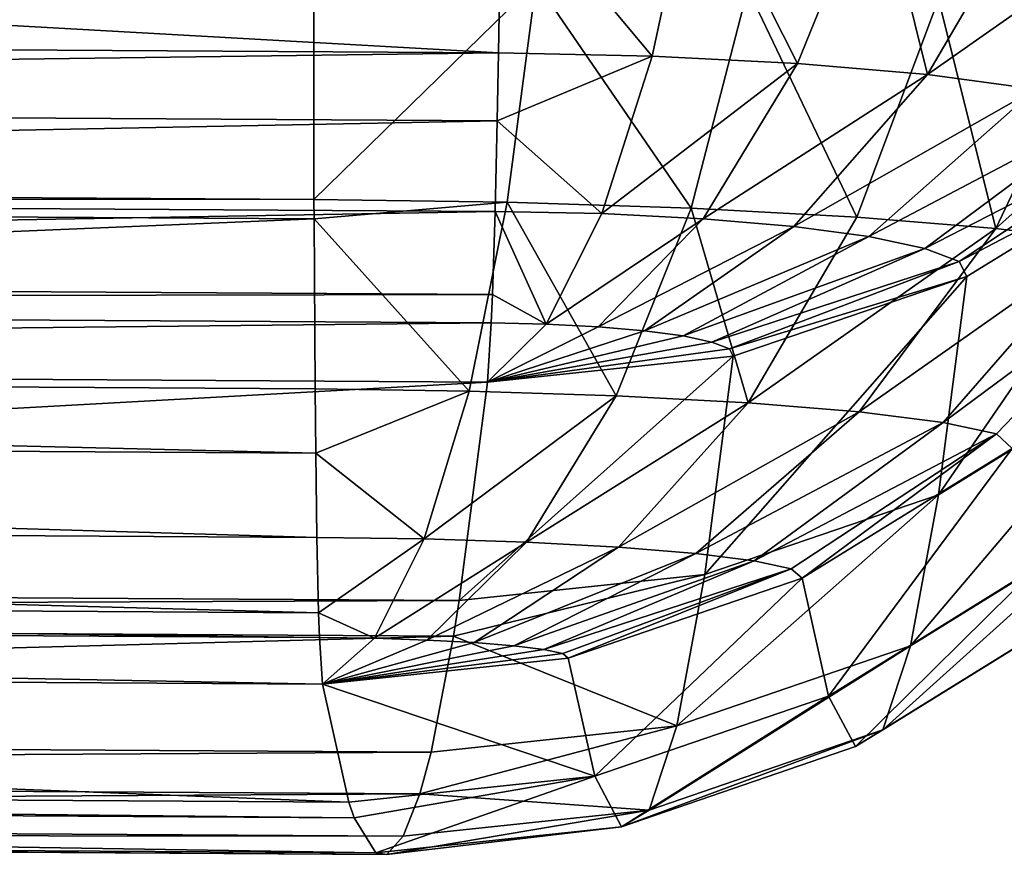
# Model space of a CAD drawing. Header units: millimetres. Extents: x 0 to 281, y 0 to 118.
# Tile 29 of 54: x 169.73 to 174.2, y 82.49 to 86.27. Entities that reach past the tile are written whole.
import ezdxf

# ---------------------------------------------------------------- set-up
doc = ezdxf.new("R2010")
doc.units = ezdxf.units.MM
doc.header["$LTSCALE"] = 25.4
doc.layers.get('0').update_dxf_attribs({"true_color": 0xff5454})

# ---------------------------------------------------------------- blocks, each defined once
blk = doc.blocks.new('WHEEL-LUX-I-8430.STL')
at = {"color": 18, "true_color": 0x000000}
mesh = blk.add_polyface(dxfattribs=at)
corners = [(-20.7328, 217.5122, -556.8831), (-36.7175, 218.4117, -556.0354), (-36.731, 217.6091, -556.6639), (-20.7193, 218.3148, -556.2546)]
mesh.append_faces([[corners[k] for k in face] for face in [(0, 1, 2), (1, 0, 3)]], dxfattribs={"vtx0": -1, "color": 18})
mesh = blk.add_polyface(dxfattribs=at)
corners = [(-19.8459, 218.3885, -556.3079), (-20.7193, 218.3148, -556.2546), (-20.0368, 217.498, -556.9706)]
mesh.append_faces([[corners[k] for k in face] for face in [(0, 1, 2)]], dxfattribs={"color": 18})
mesh = blk.add_polyface(dxfattribs=at)
corners = [(-19.378, 217.4646, -557.2095), (-19.8459, 218.3885, -556.3079), (-20.0368, 217.498, -556.9706), (-19.0204, 218.3467, -556.6072)]
mesh.append_faces([[corners[k] for k in face] for face in [(0, 1, 2), (1, 0, 3)]], dxfattribs={"vtx0": -1, "color": 18})
mesh = blk.add_polyface(dxfattribs=at)
corners = [(-18.7893, 217.4137, -557.5878), (-19.0204, 218.3467, -556.6072), (-19.378, 217.4646, -557.2095), (-18.2828, 218.283, -557.0814)]
mesh.append_faces([[corners[k] for k in face] for face in [(0, 1, 2), (1, 0, 3)]], dxfattribs={"vtx0": -1, "color": 18})
mesh = blk.add_polyface(dxfattribs=at)
corners = [(-20.0368, 217.498, -556.9706), (-20.7193, 218.3148, -556.2546), (-20.7328, 217.5122, -556.8831)]
mesh.append_faces([[corners[k] for k in face] for face in [(0, 1, 2)]], dxfattribs={"color": 18})
mesh = blk.add_polyface(dxfattribs=at)
corners = [(-17.6702, 218.2005, -557.7064), (-18.7893, 217.4137, -557.5878), (-18.3004, 217.3479, -558.0867), (-18.2828, 218.283, -557.0814)]
mesh.append_faces([[corners[k] for k in face] for face in [(0, 1, 2), (1, 0, 3)]], dxfattribs={"vtx0": -1, "color": 18})
mesh = blk.add_polyface(dxfattribs=at)
corners = [(-21.57, 217.8481, -618.1311), (-37.5672, 216.9453, -617.3931), (-37.5682, 217.945, -617.9119), (-21.569, 216.8483, -617.6123)]
mesh.append_faces([[corners[k] for k in face] for face in [(0, 1, 2), (1, 0, 3)]], dxfattribs={"vtx0": -1, "color": 18})
mesh = blk.add_polyface(dxfattribs=at)
corners = [(-20.563, 217.8333, -618.0319), (-21.569, 216.8483, -617.6123), (-21.57, 217.8481, -618.1311), (-20.6942, 216.8355, -617.5261)]
mesh.append_faces([[corners[k] for k in face] for face in [(0, 1, 2), (1, 0, 3)]], dxfattribs={"vtx0": -1, "color": 18})
mesh = blk.add_polyface(dxfattribs=at)
corners = [(-20.563, 217.8333, -618.0319), (-19.8606, 216.8084, -617.248), (-20.6942, 216.8355, -617.5261), (-19.6034, 217.8021, -617.7118)]
mesh.append_faces([[corners[k] for k in face] for face in [(0, 1, 2), (1, 0, 3)]], dxfattribs={"vtx0": -1, "color": 18})
mesh = blk.add_polyface(dxfattribs=at)
corners = [(-19.6034, 217.8021, -617.7118), (-19.1102, 216.7682, -616.7919), (-19.8606, 216.8084, -617.248), (-18.7395, 217.7558, -617.1867)]
mesh.append_faces([[corners[k] for k in face] for face in [(0, 1, 2), (1, 0, 3)]], dxfattribs={"vtx0": -1, "color": 18})
mesh = blk.add_polyface(dxfattribs=at)
corners = [(-18.7395, 217.7558, -617.1867), (-18.4804, 216.7171, -616.1807), (-19.1102, 216.7682, -616.7919), (-18.0146, 217.697, -616.483)]
mesh.append_faces([[corners[k] for k in face] for face in [(0, 1, 2), (1, 0, 3)]], dxfattribs={"vtx0": -1, "color": 18})
mesh = blk.add_polyface(dxfattribs=at)
corners = [(-18.4804, 216.7171, -616.1807), (-17.4649, 217.6284, -615.6361), (-18.0029, 216.6575, -615.4449), (-18.0146, 217.697, -616.483)]
mesh.append_faces([[corners[k] for k in face] for face in [(0, 1, 2), (1, 0, 3)]], dxfattribs={"vtx0": -1, "color": 18})
mesh = blk.add_polyface(dxfattribs=at)
corners = [(-20.7328, 217.5122, -556.8831), (-36.7373, 217.3009, -556.9885), (-20.7391, 217.2039, -557.2078), (-36.731, 217.6091, -556.6639)]
mesh.append_faces([[corners[k] for k in face] for face in [(0, 1, 2), (1, 0, 3)]], dxfattribs={"vtx0": -1, "color": 18})
mesh = blk.add_polyface(dxfattribs=at)
corners = [(-20.7328, 217.5122, -556.8831), (-20.7391, 217.2039, -557.2078), (-20.0368, 217.498, -556.9706)]
mesh.append_faces([[corners[k] for k in face] for face in [(0, 1, 2)]], dxfattribs={"color": 18})
mesh = blk.add_polyface(dxfattribs=at)
corners = [(-20.0368, 217.498, -556.9706), (-20.7391, 217.2039, -557.2078), (-20.2644, 216.7842, -557.8115)]
mesh.append_faces([[corners[k] for k in face] for face in [(0, 1, 2)]], dxfattribs={"color": 18})
mesh = blk.add_polyface(dxfattribs=at)
corners = [(-19.378, 217.4646, -557.2095), (-20.2644, 216.7842, -557.8115), (-19.8057, 216.7609, -557.9779), (-20.0368, 217.498, -556.9706)]
mesh.append_faces([[corners[k] for k in face] for face in [(0, 1, 2), (1, 0, 3)]], dxfattribs={"vtx0": -1, "color": 18})
mesh = blk.add_polyface(dxfattribs=at)
corners = [(-18.7893, 217.4137, -557.5878), (-19.8057, 216.7609, -557.9779), (-19.3959, 216.7255, -558.2413), (-19.378, 217.4646, -557.2095)]
mesh.append_faces([[corners[k] for k in face] for face in [(0, 1, 2), (1, 0, 3)]], dxfattribs={"vtx0": -1, "color": 18})
mesh = blk.add_polyface(dxfattribs=at)
corners = [(-18.3004, 217.3479, -558.0867), (-19.3959, 216.7255, -558.2413), (-19.0554, 216.6797, -558.5887), (-18.7893, 217.4137, -557.5878)]
mesh.append_faces([[corners[k] for k in face] for face in [(0, 1, 2), (1, 0, 3)]], dxfattribs={"vtx0": -1, "color": 18})
mesh = blk.add_polyface(dxfattribs=at)
corners = [(-17.9357, 217.2704, -558.681), (-19.0554, 216.6797, -558.5887), (-18.8015, 216.6257, -559.0025), (-18.3004, 217.3479, -558.0867)]
mesh.append_faces([[corners[k] for k in face] for face in [(0, 1, 2), (1, 0, 3)]], dxfattribs={"vtx0": -1, "color": 18})
mesh = blk.add_polyface(dxfattribs=at)
corners = [(-20.7391, 217.2039, -557.2078), (-36.7472, 216.891, -557.5314), (-20.749, 216.794, -557.7506), (-36.7373, 217.3009, -556.9885)]
mesh.append_faces([[corners[k] for k in face] for face in [(0, 1, 2), (1, 0, 3)]], dxfattribs={"vtx0": -1, "color": 18})
mesh = blk.add_polyface(dxfattribs=at)
corners = [(-17.7135, 217.1851, -559.3411), (-18.8015, 216.6257, -559.0025), (-18.6468, 216.5663, -559.462), (-17.9357, 217.2704, -558.681)]
mesh.append_faces([[corners[k] for k in face] for face in [(0, 1, 2), (1, 0, 3)]], dxfattribs={"vtx0": -1, "color": 18})
mesh = blk.add_polyface(dxfattribs=at)
corners = [(-20.7391, 217.2039, -557.2078), (-20.749, 216.794, -557.7506), (-20.2644, 216.7842, -557.8115)]
mesh.append_faces([[corners[k] for k in face] for face in [(0, 1, 2)]], dxfattribs={"color": 18})
mesh = blk.add_polyface(dxfattribs=at)
corners = [(-17.7135, 217.1851, -559.3411), (-18.6468, 216.5663, -559.462), (-17.6607, 217.0839, -560.0319)]
mesh.append_faces([[corners[k] for k in face] for face in [(0, 1, 2)]], dxfattribs={"color": 18})
mesh = blk.add_polyface(dxfattribs=at)
corners = [(-17.6607, 217.0839, -560.0319), (-18.7398, 215.51, -568.8887), (-17.789, 216.0974, -568.9572), (-18.6112, 216.4987, -559.9434)]
mesh.append_faces([[corners[k] for k in face] for face in [(0, 1, 2), (1, 0, 3)]], dxfattribs={"vtx0": -1, "color": 18})
mesh = blk.add_polyface(dxfattribs=at)
corners = [(-18.6468, 216.5663, -559.462), (-18.6112, 216.4987, -559.9434), (-17.6607, 217.0839, -560.0319)]
mesh.append_faces([[corners[k] for k in face] for face in [(0, 1, 2)]], dxfattribs={"color": 18})
mesh = blk.add_polyface(dxfattribs=at)
corners = [(-21.569, 216.8483, -617.6123), (-37.5669, 216.8567, -617.3322), (-37.5672, 216.9453, -617.3931), (-21.5687, 216.7598, -617.5514)]
mesh.append_faces([[corners[k] for k in face] for face in [(0, 1, 2), (1, 0, 3)]], dxfattribs={"vtx0": -1, "color": 18})
mesh = blk.add_polyface(dxfattribs=at)
corners = [(-20.749, 216.794, -557.7506), (-36.759, 216.5137, -558.2225), (-20.7608, 216.4167, -558.4418), (-36.7472, 216.891, -557.5314)]
mesh.append_faces([[corners[k] for k in face] for face in [(0, 1, 2), (1, 0, 3)]], dxfattribs={"vtx0": -1, "color": 18})
mesh = blk.add_polyface(dxfattribs=at)
corners = [(-21.5687, 216.7598, -617.5514), (-37.5624, 216.087, -616.6637), (-37.5669, 216.8567, -617.3322), (-21.5642, 215.9901, -616.8829)]
mesh.append_faces([[corners[k] for k in face] for face in [(0, 1, 2), (1, 0, 3)]], dxfattribs={"vtx0": -1, "color": 18})
mesh = blk.add_polyface(dxfattribs=at)
corners = [(-20.6942, 216.8355, -617.5261), (-21.5687, 216.7598, -617.5514), (-21.569, 216.8483, -617.6123)]
mesh.append_faces([[corners[k] for k in face] for face in [(0, 1, 2)]], dxfattribs={"color": 18})
mesh = blk.add_polyface(dxfattribs=at)
corners = [(-20.6942, 216.8355, -617.5261), (-20.866, 215.9799, -616.8141), (-21.5687, 216.7598, -617.5514)]
mesh.append_faces([[corners[k] for k in face] for face in [(0, 1, 2)]], dxfattribs={"color": 18})
mesh = blk.add_polyface(dxfattribs=at)
corners = [(-20.6942, 216.8355, -617.5261), (-20.2008, 215.9582, -616.5922), (-20.866, 215.9799, -616.8141), (-19.8606, 216.8084, -617.248)]
mesh.append_faces([[corners[k] for k in face] for face in [(0, 1, 2), (1, 0, 3)]], dxfattribs={"vtx0": -1, "color": 18})
mesh = blk.add_polyface(dxfattribs=at)
corners = [(-20.749, 216.794, -557.7506), (-20.7608, 216.4167, -558.4418), (-20.5173, 216.2833, -558.7881)]
mesh.append_faces([[corners[k] for k in face] for face in [(0, 1, 2)]], dxfattribs={"color": 18})
mesh = blk.add_polyface(dxfattribs=at)
corners = [(-20.749, 216.794, -557.7506), (-20.5173, 216.2833, -558.7881), (-20.2644, 216.7842, -557.8115)]
mesh.append_faces([[corners[k] for k in face] for face in [(0, 1, 2)]], dxfattribs={"color": 18})
mesh = blk.add_polyface(dxfattribs=at)
corners = [(-19.8057, 216.7609, -557.9779), (-20.5173, 216.2833, -558.7881), (-20.282, 216.2713, -558.8735), (-20.2644, 216.7842, -557.8115)]
mesh.append_faces([[corners[k] for k in face] for face in [(0, 1, 2), (1, 0, 3)]], dxfattribs={"vtx0": -1, "color": 18})
mesh = blk.add_polyface(dxfattribs=at)
corners = [(-19.8606, 216.8084, -617.248), (-19.6018, 215.9261, -616.2281), (-20.2008, 215.9582, -616.5922), (-19.1102, 216.7682, -616.7919)]
mesh.append_faces([[corners[k] for k in face] for face in [(0, 1, 2), (1, 0, 3)]], dxfattribs={"vtx0": -1, "color": 18})
mesh = blk.add_polyface(dxfattribs=at)
corners = [(-20.866, 215.9799, -616.8141), (-21.5642, 215.9901, -616.8829), (-21.5687, 216.7598, -617.5514)]
mesh.append_faces([[corners[k] for k in face] for face in [(0, 1, 2)]], dxfattribs={"color": 18})
mesh = blk.add_polyface(dxfattribs=at)
corners = [(-19.3959, 216.7255, -558.2413), (-20.282, 216.2713, -558.8735), (-20.0717, 216.2532, -559.0087), (-19.8057, 216.7609, -557.9779)]
mesh.append_faces([[corners[k] for k in face] for face in [(0, 1, 2), (1, 0, 3)]], dxfattribs={"vtx0": -1, "color": 18})
mesh = blk.add_polyface(dxfattribs=at)
corners = [(-18.4804, 216.7171, -616.1807), (-19.6018, 215.9261, -616.2281), (-19.1102, 216.7682, -616.7919), (-19.0992, 215.8853, -615.7404)]
mesh.append_faces([[corners[k] for k in face] for face in [(0, 1, 2), (1, 0, 3)]], dxfattribs={"vtx0": -1, "color": 18})
mesh = blk.add_polyface(dxfattribs=at)
corners = [(-19.0554, 216.6797, -558.5887), (-20.0717, 216.2532, -559.0087), (-19.897, 216.2297, -559.1868), (-19.3959, 216.7255, -558.2413)]
mesh.append_faces([[corners[k] for k in face] for face in [(0, 1, 2), (1, 0, 3)]], dxfattribs={"vtx0": -1, "color": 18})
mesh = blk.add_polyface(dxfattribs=at)
corners = [(-18.0029, 216.6575, -615.4449), (-19.0992, 215.8853, -615.7404), (-18.4804, 216.7171, -616.1807), (-18.7181, 215.8378, -615.1531)]
mesh.append_faces([[corners[k] for k in face] for face in [(0, 1, 2), (1, 0, 3)]], dxfattribs={"vtx0": -1, "color": 18})
mesh = blk.add_polyface(dxfattribs=at)
corners = [(-18.8015, 216.6257, -559.0025), (-19.897, 216.2297, -559.1868), (-19.7668, 216.202, -559.3992), (-19.0554, 216.6797, -558.5887)]
mesh.append_faces([[corners[k] for k in face] for face in [(0, 1, 2), (1, 0, 3)]], dxfattribs={"vtx0": -1, "color": 18})
mesh = blk.add_polyface(dxfattribs=at)
corners = [(-17.7016, 216.5925, -614.6216), (-18.7181, 215.8378, -615.1531), (-18.0029, 216.6575, -615.4449), (-18.4777, 215.7859, -614.4961)]
mesh.append_faces([[corners[k] for k in face] for face in [(0, 1, 2), (1, 0, 3)]], dxfattribs={"vtx0": -1, "color": 18})
mesh = blk.add_polyface(dxfattribs=at)
corners = [(-18.6468, 216.5663, -559.462), (-19.7668, 216.202, -559.3992), (-19.6874, 216.1715, -559.6349), (-18.8015, 216.6257, -559.0025)]
mesh.append_faces([[corners[k] for k in face] for face in [(0, 1, 2), (1, 0, 3)]], dxfattribs={"vtx0": -1, "color": 18})
mesh = blk.add_polyface(dxfattribs=at)
corners = [(-18.6468, 216.5663, -559.462), (-19.6874, 216.1715, -559.6349), (-18.6112, 216.4987, -559.9434)]
mesh.append_faces([[corners[k] for k in face] for face in [(0, 1, 2)]], dxfattribs={"color": 18})
mesh = blk.add_polyface(dxfattribs=at)
corners = [(-17.7016, 216.5925, -614.6216), (-18.4058, 215.7198, -613.8028), (-18.4777, 215.7859, -614.4961)]
mesh.append_faces([[corners[k] for k in face] for face in [(0, 1, 2)]], dxfattribs={"color": 18})
mesh = blk.add_polyface(dxfattribs=at)
corners = [(-20.7608, 216.4167, -558.4418), (-36.7641, 216.3853, -558.5377), (-20.7659, 216.2883, -558.7569), (-36.759, 216.5137, -558.2225)]
mesh.append_faces([[corners[k] for k in face] for face in [(0, 1, 2), (1, 0, 3)]], dxfattribs={"vtx0": -1, "color": 18})
mesh = blk.add_polyface(dxfattribs=at)
corners = [(-18.6112, 216.4987, -559.9434), (-19.7982, 215.1482, -568.8398), (-18.7398, 215.51, -568.8887), (-19.6695, 216.1383, -559.882)]
mesh.append_faces([[corners[k] for k in face] for face in [(0, 1, 2), (1, 0, 3)]], dxfattribs={"vtx0": -1, "color": 18})
mesh = blk.add_polyface(dxfattribs=at)
corners = [(-19.6874, 216.1715, -559.6349), (-19.6695, 216.1383, -559.882), (-18.6112, 216.4987, -559.9434)]
mesh.append_faces([[corners[k] for k in face] for face in [(0, 1, 2)]], dxfattribs={"color": 18})
mesh = blk.add_polyface(dxfattribs=at)
corners = [(-20.7659, 216.2883, -558.7569), (-36.7807, 216.1177, -559.6317), (-20.7825, 216.0207, -559.8509), (-36.7641, 216.3853, -558.5377)]
mesh.append_faces([[corners[k] for k in face] for face in [(0, 1, 2), (1, 0, 3)]], dxfattribs={"vtx0": -1, "color": 18})
mesh = blk.add_polyface(dxfattribs=at)
corners = [(-20.7608, 216.4167, -558.4418), (-20.7659, 216.2883, -558.7569), (-20.5173, 216.2833, -558.7881)]
mesh.append_faces([[corners[k] for k in face] for face in [(0, 1, 2)]], dxfattribs={"color": 18})
mesh = blk.add_polyface(dxfattribs=at)
corners = [(-20.7659, 216.2883, -558.7569), (-20.7825, 216.0207, -559.8509), (-20.5173, 216.2833, -558.7881)]
mesh.append_faces([[corners[k] for k in face] for face in [(0, 1, 2)]], dxfattribs={"color": 18})
mesh = blk.add_polyface(dxfattribs=at)
corners = [(-20.5173, 216.2833, -558.7881), (-20.7825, 216.0207, -559.8509), (-20.282, 216.2713, -558.8735)]
mesh.append_faces([[corners[k] for k in face] for face in [(0, 1, 2)]], dxfattribs={"color": 18})
mesh = blk.add_polyface(dxfattribs=at)
corners = [(-20.282, 216.2713, -558.8735), (-20.7825, 216.0207, -559.8509), (-20.0717, 216.2532, -559.0087)]
mesh.append_faces([[corners[k] for k in face] for face in [(0, 1, 2)]], dxfattribs={"color": 18})
mesh = blk.add_polyface(dxfattribs=at)
corners = [(-20.0717, 216.2532, -559.0087), (-20.7825, 216.0207, -559.8509), (-19.897, 216.2297, -559.1868)]
mesh.append_faces([[corners[k] for k in face] for face in [(0, 1, 2)]], dxfattribs={"color": 18})
mesh = blk.add_polyface(dxfattribs=at)
corners = [(-19.897, 216.2297, -559.1868), (-20.7825, 216.0207, -559.8509), (-19.7668, 216.202, -559.3992)]
mesh.append_faces([[corners[k] for k in face] for face in [(0, 1, 2)]], dxfattribs={"color": 18})
mesh = blk.add_polyface(dxfattribs=at)
corners = [(-19.7668, 216.202, -559.3992), (-20.7825, 216.0207, -559.8509), (-19.6874, 216.1715, -559.6349)]
mesh.append_faces([[corners[k] for k in face] for face in [(0, 1, 2)]], dxfattribs={"color": 18})
mesh = blk.add_polyface(dxfattribs=at)
corners = [(-19.6874, 216.1715, -559.6349), (-20.7825, 216.0207, -559.8509), (-19.6695, 216.1383, -559.882)]
mesh.append_faces([[corners[k] for k in face] for face in [(0, 1, 2)]], dxfattribs={"color": 18})
mesh = blk.add_polyface(dxfattribs=at)
corners = [(-20.7825, 216.0207, -559.8509), (-36.9095, 215.1271, -568.5938), (-20.9113, 215.0302, -568.8129), (-36.7807, 216.1177, -559.6317)]
mesh.append_faces([[corners[k] for k in face] for face in [(0, 1, 2), (1, 0, 3)]], dxfattribs={"vtx0": -1, "color": 18})
mesh = blk.add_polyface(dxfattribs=at)
corners = [(-19.6695, 216.1383, -559.882), (-20.9113, 215.0302, -568.8129), (-19.7982, 215.1482, -568.8398), (-20.7825, 216.0207, -559.8509)]
mesh.append_faces([[corners[k] for k in face] for face in [(0, 1, 2), (1, 0, 3)]], dxfattribs={"vtx0": -1, "color": 18})
mesh = blk.add_polyface(dxfattribs=at)
corners = [(-21.5613, 215.6987, -616.543), (-37.5624, 216.087, -616.6637), (-21.5642, 215.9901, -616.8829), (-37.5595, 215.7956, -616.3238)]
mesh.append_faces([[corners[k] for k in face] for face in [(0, 1, 2), (1, 0, 3)]], dxfattribs={"vtx0": -1, "color": 18})
mesh = blk.add_polyface(dxfattribs=at)
corners = [(-17.789, 216.0974, -568.9572), (-18.8669, 214.825, -577.8625), (-17.9158, 215.4138, -577.9108), (-18.7398, 215.51, -568.8887)]
mesh.append_faces([[corners[k] for k in face] for face in [(0, 1, 2), (1, 0, 3)]], dxfattribs={"vtx0": -1, "color": 18})
mesh = blk.add_polyface(dxfattribs=at)
corners = [(-21.5613, 215.6987, -616.543), (-21.5642, 215.9901, -616.8829), (-20.866, 215.9799, -616.8141)]
mesh.append_faces([[corners[k] for k in face] for face in [(0, 1, 2)]], dxfattribs={"color": 18})
mesh = blk.add_polyface(dxfattribs=at)
corners = [(-21.0698, 215.3097, -615.9321), (-21.5613, 215.6987, -616.543), (-20.866, 215.9799, -616.8141)]
mesh.append_faces([[corners[k] for k in face] for face in [(0, 1, 2)]], dxfattribs={"color": 18})
mesh = blk.add_polyface(dxfattribs=at)
corners = [(-20.2008, 215.9582, -616.5922), (-21.0698, 215.3097, -615.9321), (-20.866, 215.9799, -616.8141), (-20.6066, 215.2946, -615.7775)]
mesh.append_faces([[corners[k] for k in face] for face in [(0, 1, 2), (1, 0, 3)]], dxfattribs={"vtx0": -1, "color": 18})
mesh = blk.add_polyface(dxfattribs=at)
corners = [(-19.6018, 215.9261, -616.2281), (-20.6066, 215.2946, -615.7775), (-20.2008, 215.9582, -616.5922), (-20.1896, 215.2723, -615.5241)]
mesh.append_faces([[corners[k] for k in face] for face in [(0, 1, 2), (1, 0, 3)]], dxfattribs={"vtx0": -1, "color": 18})
mesh = blk.add_polyface(dxfattribs=at)
corners = [(-19.0992, 215.8853, -615.7404), (-20.1896, 215.2723, -615.5241), (-19.6018, 215.9261, -616.2281), (-19.8396, 215.2439, -615.1844)]
mesh.append_faces([[corners[k] for k in face] for face in [(0, 1, 2), (1, 0, 3)]], dxfattribs={"vtx0": -1, "color": 18})
mesh = blk.add_polyface(dxfattribs=at)
corners = [(-18.7181, 215.8378, -615.1531), (-19.8396, 215.2439, -615.1844), (-19.0992, 215.8853, -615.7404), (-19.5743, 215.2108, -614.7756)]
mesh.append_faces([[corners[k] for k in face] for face in [(0, 1, 2), (1, 0, 3)]], dxfattribs={"vtx0": -1, "color": 18})
mesh = blk.add_polyface(dxfattribs=at)
corners = [(-18.4777, 215.7859, -614.4961), (-19.5743, 215.2108, -614.7756), (-18.7181, 215.8378, -615.1531), (-19.4069, 215.1747, -614.3181)]
mesh.append_faces([[corners[k] for k in face] for face in [(0, 1, 2), (1, 0, 3)]], dxfattribs={"vtx0": -1, "color": 18})
mesh = blk.add_polyface(dxfattribs=at)
corners = [(-21.5559, 215.3168, -615.98), (-37.5595, 215.7956, -616.3238), (-21.5613, 215.6987, -616.543), (-37.5541, 215.4138, -615.7607)]
mesh.append_faces([[corners[k] for k in face] for face in [(0, 1, 2), (1, 0, 3)]], dxfattribs={"vtx0": -1, "color": 18})
mesh = blk.add_polyface(dxfattribs=at)
corners = [(-19.3579, 215.1316, -613.8351), (-19.4069, 215.1747, -614.3181), (-18.4777, 215.7859, -614.4961)]
mesh.append_faces([[corners[k] for k in face] for face in [(0, 1, 2)]], dxfattribs={"color": 18})
mesh = blk.add_polyface(dxfattribs=at)
corners = [(-18.4058, 215.7198, -613.8028), (-19.3579, 215.1316, -613.8351), (-18.4777, 215.7859, -614.4961)]
mesh.append_faces([[corners[k] for k in face] for face in [(0, 1, 2)]], dxfattribs={"color": 18})
mesh = blk.add_polyface(dxfattribs=at)
corners = [(-18.4058, 215.7198, -613.8028), (-19.2381, 214.5977, -604.851), (-19.3579, 215.1316, -613.8351), (-18.2862, 215.1871, -604.8388)]
mesh.append_faces([[corners[k] for k in face] for face in [(0, 1, 2), (1, 0, 3)]], dxfattribs={"vtx0": -1, "color": 18})
mesh = blk.add_polyface(dxfattribs=at)
corners = [(-21.0698, 215.3097, -615.9321), (-21.5559, 215.3168, -615.98), (-21.5613, 215.6987, -616.543)]
mesh.append_faces([[corners[k] for k in face] for face in [(0, 1, 2)]], dxfattribs={"color": 18})
mesh = blk.add_polyface(dxfattribs=at)
corners = [(-18.7398, 215.51, -568.8887), (-19.9255, 214.4622, -577.8261), (-18.8669, 214.825, -577.8625), (-19.7982, 215.1482, -568.8398)]
mesh.append_faces([[corners[k] for k in face] for face in [(0, 1, 2), (1, 0, 3)]], dxfattribs={"vtx0": -1, "color": 18})
mesh = blk.add_polyface(dxfattribs=at)
corners = [(-21.5482, 214.9751, -615.2706), (-37.5541, 215.4138, -615.7607), (-21.5559, 215.3168, -615.98), (-37.5464, 215.072, -615.0513)]
mesh.append_faces([[corners[k] for k in face] for face in [(0, 1, 2), (1, 0, 3)]], dxfattribs={"vtx0": -1, "color": 18})
mesh = blk.add_polyface(dxfattribs=at)
corners = [(-17.9158, 215.4138, -577.9108), (-18.9924, 214.4443, -586.8544), (-18.0411, 215.034, -586.8825), (-18.8669, 214.825, -577.8625)]
mesh.append_faces([[corners[k] for k in face] for face in [(0, 1, 2), (1, 0, 3)]], dxfattribs={"vtx0": -1, "color": 18})
mesh = blk.add_polyface(dxfattribs=at)
corners = [(-21.5482, 214.9751, -615.2706), (-21.5559, 215.3168, -615.98), (-21.0698, 215.3097, -615.9321)]
mesh.append_faces([[corners[k] for k in face] for face in [(0, 1, 2)]], dxfattribs={"color": 18})
mesh = blk.add_polyface(dxfattribs=at)
corners = [(-21.2951, 214.8592, -614.9247), (-21.5482, 214.9751, -615.2706), (-21.0698, 215.3097, -615.9321)]
mesh.append_faces([[corners[k] for k in face] for face in [(0, 1, 2)]], dxfattribs={"color": 18})
mesh = blk.add_polyface(dxfattribs=at)
corners = [(-20.6066, 215.2946, -615.7775), (-21.2951, 214.8592, -614.9247), (-21.0698, 215.3097, -615.9321), (-21.0575, 214.8514, -614.8454)]
mesh.append_faces([[corners[k] for k in face] for face in [(0, 1, 2), (1, 0, 3)]], dxfattribs={"vtx0": -1, "color": 18})
mesh = blk.add_polyface(dxfattribs=at)
corners = [(-20.1896, 215.2723, -615.5241), (-21.0575, 214.8514, -614.8454), (-20.6066, 215.2946, -615.7775), (-20.8436, 214.84, -614.7154)]
mesh.append_faces([[corners[k] for k in face] for face in [(0, 1, 2), (1, 0, 3)]], dxfattribs={"vtx0": -1, "color": 18})
mesh = blk.add_polyface(dxfattribs=at)
corners = [(-19.8396, 215.2439, -615.1844), (-20.8436, 214.84, -614.7154), (-20.1896, 215.2723, -615.5241), (-20.664, 214.8254, -614.5411)]
mesh.append_faces([[corners[k] for k in face] for face in [(0, 1, 2), (1, 0, 3)]], dxfattribs={"vtx0": -1, "color": 18})
mesh = blk.add_polyface(dxfattribs=at)
corners = [(-19.5743, 215.2108, -614.7756), (-20.664, 214.8254, -614.5411), (-19.8396, 215.2439, -615.1844), (-20.5279, 214.8084, -614.3314)]
mesh.append_faces([[corners[k] for k in face] for face in [(0, 1, 2), (1, 0, 3)]], dxfattribs={"vtx0": -1, "color": 18})
mesh = blk.add_polyface(dxfattribs=at)
corners = [(-19.4069, 215.1747, -614.3181), (-20.5279, 214.8084, -614.3314), (-19.5743, 215.2108, -614.7756), (-20.442, 214.7899, -614.0967)]
mesh.append_faces([[corners[k] for k in face] for face in [(0, 1, 2), (1, 0, 3)]], dxfattribs={"vtx0": -1, "color": 18})
mesh = blk.add_polyface(dxfattribs=at)
corners = [(-18.2862, 215.1871, -604.8388), (-19.1162, 214.3685, -595.8539), (-19.2381, 214.5977, -604.851), (-18.1646, 214.9585, -595.8619)]
mesh.append_faces([[corners[k] for k in face] for face in [(0, 1, 2), (1, 0, 3)]], dxfattribs={"vtx0": -1, "color": 18})
mesh = blk.add_polyface(dxfattribs=at)
corners = [(-20.9113, 215.0302, -568.8129), (-20.9369, 214.8685, -570.6091), (-19.7982, 215.1482, -568.8398)]
mesh.append_faces([[corners[k] for k in face] for face in [(0, 1, 2)]], dxfattribs={"color": 18})
mesh = blk.add_polyface(dxfattribs=at)
corners = [(-19.7982, 215.1482, -568.8398), (-20.9369, 214.8685, -570.6091), (-19.9255, 214.4622, -577.8261)]
mesh.append_faces([[corners[k] for k in face] for face in [(0, 1, 2)]], dxfattribs={"color": 18})
mesh = blk.add_polyface(dxfattribs=at)
corners = [(-20.4173, 214.7693, -613.8488), (-20.442, 214.7899, -614.0967), (-19.4069, 215.1747, -614.3181)]
mesh.append_faces([[corners[k] for k in face] for face in [(0, 1, 2)]], dxfattribs={"color": 18})
mesh = blk.add_polyface(dxfattribs=at)
corners = [(-19.3579, 215.1316, -613.8351), (-20.4173, 214.7693, -613.8488), (-19.4069, 215.1747, -614.3181)]
mesh.append_faces([[corners[k] for k in face] for face in [(0, 1, 2)]], dxfattribs={"color": 18})
mesh = blk.add_polyface(dxfattribs=at)
corners = [(-19.3579, 215.1316, -613.8351), (-20.2972, 214.2347, -604.8522), (-20.4173, 214.7693, -613.8488), (-19.2381, 214.5977, -604.851)]
mesh.append_faces([[corners[k] for k in face] for face in [(0, 1, 2), (1, 0, 3)]], dxfattribs={"vtx0": -1, "color": 18})
mesh = blk.add_polyface(dxfattribs=at)
corners = [(-20.9113, 215.0302, -568.8129), (-36.9351, 214.9655, -570.3899), (-20.9369, 214.8685, -570.6091), (-36.9095, 215.1271, -568.5938)]
mesh.append_faces([[corners[k] for k in face] for face in [(0, 1, 2), (1, 0, 3)]], dxfattribs={"vtx0": -1, "color": 18})
mesh = blk.add_polyface(dxfattribs=at)
corners = [(-21.5445, 214.8628, -614.9493), (-37.5464, 215.072, -615.0513), (-21.5482, 214.9751, -615.2706), (-37.5427, 214.9598, -614.73)]
mesh.append_faces([[corners[k] for k in face] for face in [(0, 1, 2), (1, 0, 3)]], dxfattribs={"vtx0": -1, "color": 18})
mesh = blk.add_polyface(dxfattribs=at)
corners = [(-18.0411, 215.034, -586.8825), (-19.1162, 214.3685, -595.8539), (-18.1646, 214.9585, -595.8619), (-18.9924, 214.4443, -586.8544)]
mesh.append_faces([[corners[k] for k in face] for face in [(0, 1, 2), (1, 0, 3)]], dxfattribs={"vtx0": -1, "color": 18})
mesh = blk.add_polyface(dxfattribs=at)
corners = [(-21.5306, 214.651, -613.8431), (-37.5427, 214.9598, -614.73), (-21.5445, 214.8628, -614.9493), (-37.5288, 214.748, -613.6239)]
mesh.append_faces([[corners[k] for k in face] for face in [(0, 1, 2), (1, 0, 3)]], dxfattribs={"vtx0": -1, "color": 18})
mesh = blk.add_polyface(dxfattribs=at)
corners = [(-20.9369, 214.8685, -570.6091), (-37.0369, 214.4408, -577.5842), (-21.0387, 214.3438, -577.8034), (-36.9351, 214.9655, -570.3899)]
mesh.append_faces([[corners[k] for k in face] for face in [(0, 1, 2), (1, 0, 3)]], dxfattribs={"vtx0": -1, "color": 18})
mesh = blk.add_polyface(dxfattribs=at)
corners = [(-21.2951, 214.8592, -614.9247), (-21.5445, 214.8628, -614.9493), (-21.5482, 214.9751, -615.2706)]
mesh.append_faces([[corners[k] for k in face] for face in [(0, 1, 2)]], dxfattribs={"color": 18})
mesh = blk.add_polyface(dxfattribs=at)
corners = [(-20.9369, 214.8685, -570.6091), (-21.0387, 214.3438, -577.8034), (-19.9255, 214.4622, -577.8261)]
mesh.append_faces([[corners[k] for k in face] for face in [(0, 1, 2)]], dxfattribs={"color": 18})
mesh = blk.add_polyface(dxfattribs=at)
corners = [(-21.5306, 214.651, -613.8431), (-21.5445, 214.8628, -614.9493), (-21.2951, 214.8592, -614.9247)]
mesh.append_faces([[corners[k] for k in face] for face in [(0, 1, 2)]], dxfattribs={"color": 18})
mesh = blk.add_polyface(dxfattribs=at)
corners = [(-21.5306, 214.651, -613.8431), (-21.2951, 214.8592, -614.9247), (-21.0575, 214.8514, -614.8454)]
mesh.append_faces([[corners[k] for k in face] for face in [(0, 1, 2)]], dxfattribs={"color": 18})
mesh = blk.add_polyface(dxfattribs=at)
corners = [(-21.5306, 214.651, -613.8431), (-21.0575, 214.8514, -614.8454), (-20.8436, 214.84, -614.7154)]
mesh.append_faces([[corners[k] for k in face] for face in [(0, 1, 2)]], dxfattribs={"color": 18})
mesh = blk.add_polyface(dxfattribs=at)
corners = [(-21.5306, 214.651, -613.8431), (-20.8436, 214.84, -614.7154), (-20.664, 214.8254, -614.5411)]
mesh.append_faces([[corners[k] for k in face] for face in [(0, 1, 2)]], dxfattribs={"color": 18})
mesh = blk.add_polyface(dxfattribs=at)
corners = [(-21.5306, 214.651, -613.8431), (-20.664, 214.8254, -614.5411), (-20.5279, 214.8084, -614.3314)]
mesh.append_faces([[corners[k] for k in face] for face in [(0, 1, 2)]], dxfattribs={"color": 18})
mesh = blk.add_polyface(dxfattribs=at)
corners = [(-18.8669, 214.825, -577.8625), (-20.0512, 214.081, -586.8304), (-18.9924, 214.4443, -586.8544), (-19.9255, 214.4622, -577.8261)]
mesh.append_faces([[corners[k] for k in face] for face in [(0, 1, 2), (1, 0, 3)]], dxfattribs={"vtx0": -1, "color": 18})
mesh = blk.add_polyface(dxfattribs=at)
corners = [(-21.5306, 214.651, -613.8431), (-20.5279, 214.8084, -614.3314), (-20.442, 214.7899, -614.0967)]
mesh.append_faces([[corners[k] for k in face] for face in [(0, 1, 2)]], dxfattribs={"color": 18})
mesh = blk.add_polyface(dxfattribs=at)
corners = [(-21.5306, 214.651, -613.8431), (-20.442, 214.7899, -614.0967), (-20.4173, 214.7693, -613.8488)]
mesh.append_faces([[corners[k] for k in face] for face in [(0, 1, 2)]], dxfattribs={"color": 18})
mesh = blk.add_polyface(dxfattribs=at)
corners = [(-21.4105, 214.1162, -604.8422), (-37.5288, 214.748, -613.6239), (-21.5306, 214.651, -613.8431), (-37.4087, 214.2131, -604.623)]
mesh.append_faces([[corners[k] for k in face] for face in [(0, 1, 2), (1, 0, 3)]], dxfattribs={"vtx0": -1, "color": 18})
mesh = blk.add_polyface(dxfattribs=at)
corners = [(-20.2972, 214.2347, -604.8522), (-21.5306, 214.651, -613.8431), (-20.4173, 214.7693, -613.8488), (-21.4105, 214.1162, -604.8422)]
mesh.append_faces([[corners[k] for k in face] for face in [(0, 1, 2), (1, 0, 3)]], dxfattribs={"vtx0": -1, "color": 18})
mesh = blk.add_polyface(dxfattribs=at)
corners = [(-19.2381, 214.5977, -604.851), (-20.1752, 214.0052, -595.8426), (-20.2972, 214.2347, -604.8522), (-19.1162, 214.3685, -595.8539)]
mesh.append_faces([[corners[k] for k in face] for face in [(0, 1, 2), (1, 0, 3)]], dxfattribs={"vtx0": -1, "color": 18})
mesh = blk.add_polyface(dxfattribs=at)
corners = [(-21.0387, 214.3438, -577.8034), (-21.0892, 214.1546, -581.4053), (-19.9255, 214.4622, -577.8261)]
mesh.append_faces([[corners[k] for k in face] for face in [(0, 1, 2)]], dxfattribs={"color": 18})
mesh = blk.add_polyface(dxfattribs=at)
corners = [(-19.9255, 214.4622, -577.8261), (-21.0892, 214.1546, -581.4053), (-20.0512, 214.081, -586.8304)]
mesh.append_faces([[corners[k] for k in face] for face in [(0, 1, 2)]], dxfattribs={"color": 18})
mesh = blk.add_polyface(dxfattribs=at)
corners = [(-21.0387, 214.3438, -577.8034), (-37.0874, 214.2516, -581.1861), (-21.0892, 214.1546, -581.4053), (-37.0369, 214.4408, -577.5842)]
mesh.append_faces([[corners[k] for k in face] for face in [(0, 1, 2), (1, 0, 3)]], dxfattribs={"vtx0": -1, "color": 18})
mesh = blk.add_polyface(dxfattribs=at)
corners = [(-18.9924, 214.4443, -586.8544), (-20.1752, 214.0052, -595.8426), (-19.1162, 214.3685, -595.8539), (-20.0512, 214.081, -586.8304)]
mesh.append_faces([[corners[k] for k in face] for face in [(0, 1, 2), (1, 0, 3)]], dxfattribs={"vtx0": -1, "color": 18})
mesh = blk.add_polyface(dxfattribs=at)
corners = [(-21.0892, 214.1546, -581.4053), (-37.1626, 214.0594, -586.5928), (-21.1644, 213.9625, -586.812), (-37.0874, 214.2516, -581.1861)]
mesh.append_faces([[corners[k] for k in face] for face in [(0, 1, 2), (1, 0, 3)]], dxfattribs={"vtx0": -1, "color": 18})
mesh = blk.add_polyface(dxfattribs=at)
corners = [(-21.3863, 214.0458, -603.0402), (-37.4087, 214.2131, -604.623), (-21.4105, 214.1162, -604.8422), (-37.3845, 214.1428, -602.821)]
mesh.append_faces([[corners[k] for k in face] for face in [(0, 1, 2), (1, 0, 3)]], dxfattribs={"vtx0": -1, "color": 18})
mesh = blk.add_polyface(dxfattribs=at)
corners = [(-21.3863, 214.0458, -603.0402), (-21.4105, 214.1162, -604.8422), (-20.2972, 214.2347, -604.8522)]
mesh.append_faces([[corners[k] for k in face] for face in [(0, 1, 2)]], dxfattribs={"color": 18})
mesh = blk.add_polyface(dxfattribs=at)
corners = [(-21.2884, 213.8866, -595.8284), (-21.3863, 214.0458, -603.0402), (-20.2972, 214.2347, -604.8522)]
mesh.append_faces([[corners[k] for k in face] for face in [(0, 1, 2)]], dxfattribs={"color": 18})
mesh = blk.add_polyface(dxfattribs=at)
corners = [(-21.2884, 213.8866, -595.8284), (-20.2972, 214.2347, -604.8522), (-20.1752, 214.0052, -595.8426)]
mesh.append_faces([[corners[k] for k in face] for face in [(0, 1, 2)]], dxfattribs={"color": 18})
mesh = blk.add_polyface(dxfattribs=at)
corners = [(-21.0892, 214.1546, -581.4053), (-21.1644, 213.9625, -586.812), (-20.0512, 214.081, -586.8304)]
mesh.append_faces([[corners[k] for k in face] for face in [(0, 1, 2)]], dxfattribs={"color": 18})
mesh = blk.add_polyface(dxfattribs=at)
corners = [(-21.2884, 213.8866, -595.8284), (-37.3845, 214.1428, -602.821), (-21.3863, 214.0458, -603.0402), (-37.2866, 213.9835, -595.6092)]
mesh.append_faces([[corners[k] for k in face] for face in [(0, 1, 2), (1, 0, 3)]], dxfattribs={"vtx0": -1, "color": 18})
mesh = blk.add_polyface(dxfattribs=at)
corners = [(-21.1644, 213.9625, -586.812), (-21.239, 213.8802, -592.2216), (-20.0512, 214.081, -586.8304)]
mesh.append_faces([[corners[k] for k in face] for face in [(0, 1, 2)]], dxfattribs={"color": 18})
mesh = blk.add_polyface(dxfattribs=at)
corners = [(-20.0512, 214.081, -586.8304), (-21.239, 213.8802, -592.2216), (-20.1752, 214.0052, -595.8426)]
mesh.append_faces([[corners[k] for k in face] for face in [(0, 1, 2)]], dxfattribs={"color": 18})
mesh = blk.add_polyface(dxfattribs=at)
corners = [(-21.1644, 213.9625, -586.812), (-37.2372, 213.9772, -592.0024), (-21.239, 213.8802, -592.2216), (-37.1626, 214.0594, -586.5928)]
mesh.append_faces([[corners[k] for k in face] for face in [(0, 1, 2), (1, 0, 3)]], dxfattribs={"vtx0": -1, "color": 18})
mesh = blk.add_polyface(dxfattribs=at)
corners = [(-21.239, 213.8802, -592.2216), (-37.2866, 213.9835, -595.6092), (-21.2884, 213.8866, -595.8284), (-37.2372, 213.9772, -592.0024)]
mesh.append_faces([[corners[k] for k in face] for face in [(0, 1, 2), (1, 0, 3)]], dxfattribs={"vtx0": -1, "color": 18})
mesh = blk.add_polyface(dxfattribs=at)
corners = [(-21.239, 213.8802, -592.2216), (-21.2884, 213.8866, -595.8284), (-20.1752, 214.0052, -595.8426)]
mesh.append_faces([[corners[k] for k in face] for face in [(0, 1, 2)]], dxfattribs={"color": 18})

msp = doc.modelspace()

# ---------------------------------------------------------------- block references
at = {"color": 0}
msp.add_blockref('WHEEL-LUX-I-8430.STL', (192.6372, -131.3939, 1016.9448), dxfattribs=at)

doc.saveas('drawing.dxf')
